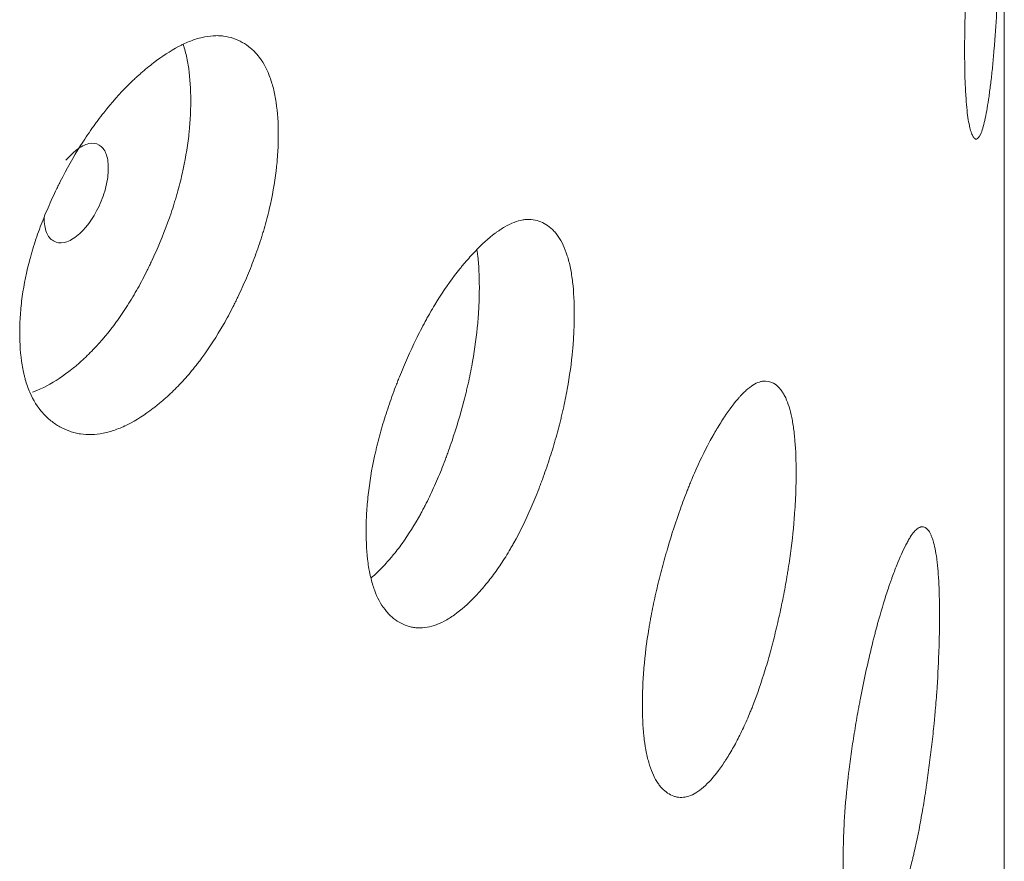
# Model space of a CAD drawing. Header units: millimetres. Extents: x 4 to 1188, y 1 to 840.
# Tile 181 of 197: x 1085.21 to 1087.87, y 265.54 to 267.81. Entities that reach past the tile are written whole.
import ezdxf

# ---------------------------------------------------------------- set-up
doc = ezdxf.new("R2010")
doc.units = ezdxf.units.MM
doc.layers.add('1', color=7, linetype='Continuous')

msp = doc.modelspace()

# ---------------------------------------------------------------- linework, layer by layer
at = {"layer": '1', "color": 154, "linetype": 'Continuous', "lineweight": 13}
msp.add_line((1087.8704, 177.1848), (1087.8704, 291.6109), dxfattribs=at)
for points, knots in [([(1087.8632, 268.3986), (1087.8632, 268.3966), (1087.8632, 268.3947), (1087.8632, 268.3908), (1087.8632, 268.3849), (1087.8632, 268.3709), (1087.8631, 268.3506), (1087.863, 268.3339), (1087.863, 268.3212), (1087.8629, 268.3169), (1087.8629, 268.3084), (1087.8629, 268.3041), (1087.8626, 268.2652), (1087.8622, 268.2296), (1087.8613, 268.1745), (1087.861, 268.1559), (1087.8605, 268.1322), (1087.8604, 268.1275), (1087.8602, 268.118), (1087.8599, 268.1037), (1087.8595, 268.0895), (1087.8588, 268.0612), (1087.8583, 268.0423), (1087.8574, 268.0142), (1087.8571, 268.0049), (1087.8565, 267.9862), (1087.8561, 267.9768), (1087.8555, 267.9582), (1087.8551, 267.9489), (1087.8545, 267.935), (1087.8543, 267.9304), (1087.854, 267.9212), (1087.8538, 267.9166), (1087.8528, 267.8938), (1087.8519, 267.8759), (1087.8492, 267.8233), (1087.8471, 267.7897), (1087.8445, 267.7537), (1087.8442, 267.7497), (1087.8436, 267.7419), (1087.8426, 267.7303), (1087.8417, 267.719), (1087.8397, 267.697), (1087.8384, 267.683), (1087.8356, 267.6563), (1087.8341, 267.6436), (1087.8318, 267.6253), (1087.831, 267.6194), (1087.8298, 267.6107), (1087.8294, 267.6079), (1087.8286, 267.6022), (1087.8282, 267.5995), (1087.8245, 267.5749), (1087.8211, 267.5559), (1087.8157, 267.5322), (1087.8139, 267.5251), (1087.8102, 267.5128), (1087.8084, 267.5076), (1087.8028, 267.4949), (1087.7983, 267.4893), (1087.7938, 267.4894), (1087.7921, 267.4899), (1087.7912, 267.4904), (1087.7886, 267.4924), (1087.7869, 267.4947), (1087.7836, 267.5008), (1087.782, 267.5046), (1087.7797, 267.5116), (1087.7785, 267.5154), (1087.7774, 267.5198), (1087.7767, 267.5228), (1087.7764, 267.5243), (1087.7732, 267.5389), (1087.7708, 267.5552), (1087.7679, 267.585), (1087.7668, 267.5985), (1087.7659, 267.6133), (1087.7656, 267.6194), (1087.7654, 267.6225), (1087.765, 267.6319), (1087.7647, 267.6383), (1087.7635, 267.6713), (1087.763, 267.7074), (1087.7631, 267.7468), (1087.7633, 267.7628), (1087.7633, 267.7709), (1087.7637, 267.7956), (1087.7641, 267.8124), (1087.7655, 267.8638), (1087.767, 267.8994), (1087.7692, 267.9412), (1087.7695, 267.9459), (1087.77, 267.9552), (1087.7708, 267.9692), (1087.7717, 267.9833), (1087.7735, 268.0113), (1087.7748, 268.03), (1087.7776, 268.0674), (1087.779, 268.0862), (1087.7814, 268.1143), (1087.7821, 268.1237), (1087.7834, 268.1377), (1087.7838, 268.1424), (1087.7846, 268.1518), (1087.785, 268.1564), (1087.7887, 268.1983), (1087.7922, 268.2345), (1087.7975, 268.2871), (1087.7994, 268.3044), (1087.8017, 268.3256), (1087.8021, 268.3298), (1087.8031, 268.3381), (1087.8035, 268.3422), (1087.8049, 268.3545), (1087.8058, 268.3625), (1087.8104, 268.4018), (1087.8141, 268.4309), (1087.8185, 268.4644), (1087.8198, 268.4742), (1087.8212, 268.4837), (1087.822, 268.49), (1087.8225, 268.4931), (1087.8246, 268.5084), (1087.8263, 268.5199), (1087.8312, 268.5524), (1087.8342, 268.5716), (1087.8374, 268.5895), (1087.8378, 268.5915), (1087.8385, 268.5952), (1087.8395, 268.6007), (1087.8418, 268.6123), (1087.8449, 268.6252), (1087.8476, 268.6335), (1087.8494, 268.6369), (1087.8501, 268.6377), (1087.8506, 268.6382), (1087.8508, 268.6384), (1087.8529, 268.6395), (1087.8545, 268.6367), (1087.8565, 268.6278), (1087.8571, 268.624), (1087.8579, 268.6182), (1087.858, 268.617), (1087.8583, 268.6144), (1087.8587, 268.6105), (1087.8591, 268.606), (1087.8603, 268.5902), (1087.861, 268.574), (1087.8617, 268.5491), (1087.8619, 268.5439), (1087.8621, 268.533), (1087.8622, 268.5273), (1087.8625, 268.5098), (1087.8627, 268.4975), (1087.8631, 268.4584), (1087.8632, 268.4297), (1087.8632, 268.3986)], [0, 0, 0, 0, 0.001953, 0.001953, 0.003906, 0.007813, 0.015625, 0.023438, 0.023438, 0.027344, 0.027344, 0.03125, 0.03125, 0.0625, 0.0625, 0.078125, 0.078125, 0.082031, 0.082031, 0.085938, 0.09375, 0.09375, 0.109375, 0.109375, 0.117187, 0.117187, 0.125, 0.125, 0.132812, 0.132812, 0.136719, 0.136719, 0.140625, 0.140625, 0.15625, 0.15625, 0.1875, 0.1875, 0.191406, 0.191406, 0.195312, 0.203125, 0.203125, 0.21875, 0.21875, 0.234375, 0.234375, 0.242187, 0.242187, 0.246094, 0.246094, 0.25, 0.25, 0.28125, 0.28125, 0.296875, 0.296875, 0.3125, 0.3125, 0.34375, 0.351562, 0.351562, 0.359375, 0.359375, 0.375, 0.375, 0.390625, 0.390625, 0.398437, 0.402344, 0.402344, 0.40625, 0.40625, 0.4375, 0.4375, 0.453125, 0.457031, 0.457031, 0.460937, 0.460937, 0.46875, 0.46875, 0.5, 0.507812, 0.507812, 0.515625, 0.515625, 0.53125, 0.53125, 0.5625, 0.5625, 0.566406, 0.566406, 0.570312, 0.578125, 0.578125, 0.59375, 0.59375, 0.609375, 0.609375, 0.617187, 0.617187, 0.621094, 0.621094, 0.625, 0.625, 0.65625, 0.65625, 0.671875, 0.671875, 0.675781, 0.675781, 0.679688, 0.679688, 0.6875, 0.6875, 0.71875, 0.71875, 0.726563, 0.730469, 0.730469, 0.734375, 0.734375, 0.75, 0.75, 0.78125, 0.78125, 0.785156, 0.785156, 0.789063, 0.796875, 0.8125, 0.828125, 0.835938, 0.839844, 0.839844, 0.84375, 0.84375, 0.875, 0.875, 0.890625, 0.890625, 0.894531, 0.894531, 0.898438, 0.90625, 0.90625, 0.9375, 0.9375, 0.945313, 0.945313, 0.953125, 0.953125, 0.96875, 0.96875, 1, 1, 1, 1]), ([(1085.9081, 267.5015), (1085.9081, 267.4996), (1085.9081, 267.4976), (1085.9081, 267.4937), (1085.908, 267.4878), (1085.9077, 267.474), (1085.9068, 267.4538), (1085.9056, 267.4373), (1085.9045, 267.4248), (1085.904, 267.4206), (1085.9032, 267.4122), (1085.9027, 267.408), (1085.8982, 267.3699), (1085.892, 267.3354), (1085.8796, 267.2825), (1085.8749, 267.2647), (1085.8683, 267.2422), (1085.867, 267.2377), (1085.8642, 267.2287), (1085.86, 267.2152), (1085.8555, 267.2018), (1085.8462, 267.1751), (1085.8396, 267.1575), (1085.8291, 267.1312), (1085.8255, 267.1225), (1085.8181, 267.1052), (1085.8143, 267.0965), (1085.8065, 267.0793), (1085.8026, 267.0707), (1085.7964, 267.0579), (1085.7944, 267.0537), (1085.7902, 267.0452), (1085.7881, 267.041), (1085.7775, 267.0201), (1085.7688, 267.0038), (1085.7416, 266.9562), (1085.7222, 266.9261), (1085.6989, 266.8944), (1085.6963, 266.891), (1085.691, 266.8841), (1085.6832, 266.8739), (1085.6752, 266.8642), (1085.6592, 266.8451), (1085.6483, 266.8332), (1085.6264, 266.8105), (1085.6152, 266.7999), (1085.5984, 266.7848), (1085.5927, 266.78), (1085.5842, 266.7729), (1085.5813, 266.7706), (1085.5756, 266.766), (1085.5727, 266.7638), (1085.547, 266.7441), (1085.5243, 266.7294), (1085.4903, 266.7123), (1085.479, 266.7074), (1085.4565, 266.6994), (1085.4455, 266.6963), (1085.4133, 266.6899), (1085.3876, 266.6893), (1085.3635, 266.6941), (1085.3539, 266.6965), (1085.3492, 266.6979), (1085.3354, 266.7027), (1085.3265, 266.7067), (1085.3095, 266.7162), (1085.3014, 266.7216), (1085.2897, 266.7309), (1085.284, 266.7359), (1085.2785, 266.7413), (1085.2749, 266.745), (1085.2731, 266.747), (1085.2575, 266.7646), (1085.2459, 266.7833), (1085.2319, 266.8159), (1085.2267, 266.8304), (1085.2226, 266.8461), (1085.221, 266.8525), (1085.2202, 266.8557), (1085.218, 266.8656), (1085.2167, 266.8723), (1085.2111, 266.9064), (1085.2086, 266.943), (1085.2093, 266.9822), (1085.2099, 266.9981), (1085.2103, 267.0061), (1085.212, 267.0305), (1085.2137, 267.0469), (1085.2206, 267.0969), (1085.2276, 267.1311), (1085.2383, 267.1708), (1085.2396, 267.1752), (1085.2421, 267.184), (1085.246, 267.1973), (1085.2502, 267.2104), (1085.259, 267.2367), (1085.2654, 267.2542), (1085.2791, 267.2889), (1085.2865, 267.3061), (1085.2982, 267.3319), (1085.3022, 267.3405), (1085.3083, 267.3534), (1085.3104, 267.3576), (1085.3146, 267.3662), (1085.3167, 267.3704), (1085.336, 267.4084), (1085.3543, 267.4411), (1085.3837, 267.4879), (1085.3938, 267.5032), (1085.4069, 267.5218), (1085.4095, 267.5255), (1085.4148, 267.5328), (1085.4174, 267.5364), (1085.4254, 267.5471), (1085.4307, 267.5541), (1085.4577, 267.5882), (1085.4797, 267.613), (1085.508, 267.6411), (1085.5165, 267.6493), (1085.5251, 267.6571), (1085.5308, 267.6623), (1085.5337, 267.6649), (1085.548, 267.6774), (1085.5594, 267.6868), (1085.5935, 267.7129), (1085.616, 267.7277), (1085.641, 267.741), (1085.6438, 267.7424), (1085.6493, 267.7452), (1085.6575, 267.7491), (1085.6764, 267.7572), (1085.7024, 267.7653), (1085.7272, 267.769), (1085.744, 267.7693), (1085.751, 267.7689), (1085.7557, 267.7685), (1085.758, 267.7683), (1085.7786, 267.7656), (1085.7953, 267.7597), (1085.8186, 267.7467), (1085.826, 267.7416), (1085.8348, 267.7342), (1085.8366, 267.7326), (1085.84, 267.7295), (1085.845, 267.7246), (1085.8498, 267.7193), (1085.8652, 267.7007), (1085.8755, 267.6827), (1085.8859, 267.656), (1085.8879, 267.6504), (1085.8915, 267.6388), (1085.8932, 267.6329), (1085.8978, 267.6146), (1085.9003, 267.6018), (1085.9062, 267.5617), (1085.9081, 267.5326), (1085.9081, 267.5015)], [0, 0, 0, 0, 0.001953, 0.001953, 0.003906, 0.007813, 0.015625, 0.023437, 0.023437, 0.027344, 0.027344, 0.03125, 0.03125, 0.0625, 0.0625, 0.078125, 0.078125, 0.082031, 0.082031, 0.085937, 0.09375, 0.09375, 0.109375, 0.109375, 0.117187, 0.117187, 0.125, 0.125, 0.132812, 0.132812, 0.136719, 0.136719, 0.140625, 0.140625, 0.15625, 0.15625, 0.1875, 0.1875, 0.191406, 0.191406, 0.195312, 0.203125, 0.203125, 0.21875, 0.21875, 0.234375, 0.234375, 0.242187, 0.242187, 0.246094, 0.246094, 0.25, 0.25, 0.28125, 0.28125, 0.296875, 0.296875, 0.3125, 0.3125, 0.34375, 0.351562, 0.351562, 0.359375, 0.359375, 0.375, 0.375, 0.390625, 0.390625, 0.398437, 0.402344, 0.402344, 0.40625, 0.40625, 0.4375, 0.4375, 0.453125, 0.457031, 0.457031, 0.460937, 0.460937, 0.46875, 0.46875, 0.5, 0.507812, 0.507812, 0.515625, 0.515625, 0.53125, 0.53125, 0.5625, 0.5625, 0.566406, 0.566406, 0.570312, 0.578125, 0.578125, 0.59375, 0.59375, 0.609375, 0.609375, 0.617187, 0.617187, 0.621094, 0.621094, 0.625, 0.625, 0.65625, 0.65625, 0.671875, 0.671875, 0.675781, 0.675781, 0.679687, 0.679687, 0.6875, 0.6875, 0.71875, 0.71875, 0.726562, 0.730469, 0.730469, 0.734375, 0.734375, 0.75, 0.75, 0.78125, 0.78125, 0.785156, 0.785156, 0.789062, 0.796875, 0.8125, 0.828125, 0.835937, 0.839844, 0.839844, 0.84375, 0.84375, 0.875, 0.875, 0.890625, 0.890625, 0.894531, 0.894531, 0.898437, 0.90625, 0.90625, 0.9375, 0.9375, 0.945312, 0.945312, 0.953125, 0.953125, 0.96875, 0.96875, 1, 1, 1, 1]), ([(1085.6514, 267.7442), (1085.6523, 267.7415), (1085.6531, 267.7387), (1085.6557, 267.7301), (1085.6573, 267.7242), (1085.6617, 267.706), (1085.664, 267.6932), (1085.6697, 267.6534), (1085.6714, 267.6246), (1085.6714, 267.5939)], [0, 0, 0, 0, 0.064671, 0.064671, 0.19829, 0.19829, 0.465526, 0.465526, 1, 1, 1, 1]), ([(1085.6714, 267.5939), (1085.6714, 267.592), (1085.6714, 267.5901), (1085.6714, 267.5862), (1085.6713, 267.5804), (1085.6711, 267.5667), (1085.6702, 267.5469), (1085.669, 267.5306), (1085.668, 267.5183), (1085.6676, 267.5142), (1085.6668, 267.5059), (1085.6663, 267.5017), (1085.662, 267.4642), (1085.6562, 267.4302), (1085.6443, 267.3781), (1085.6398, 267.3605), (1085.6335, 267.3383), (1085.6322, 267.3339), (1085.6295, 267.325), (1085.6255, 267.3117), (1085.6212, 267.2984), (1085.6063, 267.2544), (1085.5927, 267.2197), (1085.5738, 267.177), (1085.57, 267.1685), (1085.564, 267.1558), (1085.562, 267.1515), (1085.558, 267.1431), (1085.5559, 267.139), (1085.5457, 267.1182), (1085.5286, 267.0857), (1085.5057, 267.0472), (1085.4887, 267.0213), (1085.4813, 267.0105), (1085.4763, 267.0033), (1085.4737, 266.9998), (1085.4508, 266.9682), (1085.4298, 266.943), (1085.3973, 266.9093), (1085.3836, 266.896), (1085.3696, 266.8837), (1085.364, 266.8789), (1085.3612, 266.8765), (1085.3528, 266.8695), (1085.3471, 266.865), (1085.319, 266.8435), (1085.2965, 266.8291), (1085.2685, 266.8153), (1085.2629, 266.8127), (1085.2545, 266.8092), (1085.2518, 266.8081), (1085.2472, 266.8064), (1085.2455, 266.8057), (1085.2437, 266.8051)], [0, 0, 0, 0, 0.006611, 0.006611, 0.013222, 0.026444, 0.052888, 0.079331, 0.079331, 0.092553, 0.092553, 0.105775, 0.105775, 0.211551, 0.211551, 0.264438, 0.264438, 0.27766, 0.27766, 0.290882, 0.317326, 0.317326, 0.423101, 0.423101, 0.449545, 0.449545, 0.462767, 0.462767, 0.475989, 0.475989, 0.528877, 0.581764, 0.608208, 0.62143, 0.62143, 0.634652, 0.634652, 0.740427, 0.740427, 0.793315, 0.806537, 0.806537, 0.819759, 0.819759, 0.846203, 0.846203, 0.951978, 0.951978, 0.978422, 0.978422, 0.991644, 0.991644, 1, 1, 1, 1]), ([(1085.2751, 267.2769), (1085.275, 267.2609), (1085.2772, 267.2476), (1085.2857, 267.2267), (1085.292, 267.219), (1085.3093, 267.2092), (1085.3188, 267.2078), (1085.3394, 267.212), (1085.3504, 267.2175), (1085.3865, 267.2454), (1085.4068, 267.2725), (1085.4319, 267.3266), (1085.4382, 267.3441), (1085.4444, 267.3696), (1085.446, 267.378), (1085.448, 267.3945), (1085.4485, 267.4025), (1085.4485, 267.4268), (1085.4464, 267.4401), (1085.4402, 267.4558), (1085.4376, 267.4603), (1085.4314, 267.4679), (1085.4279, 267.4709), (1085.4152, 267.4781), (1085.4059, 267.4794), (1085.3855, 267.475), (1085.3746, 267.4694), (1085.3525, 267.4523), (1085.343, 267.443), (1085.3341, 267.4321)], [0, 0, 0, 0, 0.077888, 0.077888, 0.155775, 0.155775, 0.233663, 0.233663, 0.311551, 0.311551, 0.467326, 0.467326, 0.545214, 0.545214, 0.584158, 0.584158, 0.623101, 0.623101, 0.700989, 0.700989, 0.739933, 0.739933, 0.778877, 0.778877, 0.856765, 0.856765, 0.934652, 0.934652, 1, 1, 1, 1]), ([(1086.7081, 267.0162), (1086.7081, 267.0143), (1086.7081, 267.0123), (1086.7081, 267.0084), (1086.708, 267.0025), (1086.7078, 266.9886), (1086.7071, 266.9684), (1086.7061, 266.9518), (1086.7053, 266.9392), (1086.705, 266.935), (1086.7043, 266.9265), (1086.7039, 266.9223), (1086.7003, 266.8839), (1086.6955, 266.849), (1086.6857, 266.7952), (1086.6821, 266.777), (1086.6769, 266.7541), (1086.6758, 266.7495), (1086.6736, 266.7402), (1086.6703, 266.7264), (1086.6668, 266.7127), (1086.6595, 266.6854), (1086.6543, 266.6672), (1086.646, 266.6402), (1086.6431, 266.6313), (1086.6373, 266.6134), (1086.6343, 266.6045), (1086.6281, 266.5867), (1086.625, 266.5778), (1086.6201, 266.5646), (1086.6185, 266.5602), (1086.6152, 266.5514), (1086.6135, 266.547), (1086.6052, 266.5254), (1086.5982, 266.5085), (1086.5766, 266.4589), (1086.5612, 266.4274), (1086.5426, 266.394), (1086.5405, 266.3903), (1086.5364, 266.3831), (1086.5301, 266.3723), (1086.5237, 266.362), (1086.5109, 266.3418), (1086.5022, 266.3291), (1086.4846, 266.3048), (1086.4757, 266.2934), (1086.4621, 266.2771), (1086.4576, 266.2718), (1086.4507, 266.2641), (1086.4484, 266.2616), (1086.4438, 266.2566), (1086.4415, 266.2542), (1086.4208, 266.2326), (1086.4024, 266.2163), (1086.375, 266.1967), (1086.3658, 266.1909), (1086.3476, 266.1813), (1086.3387, 266.1774), (1086.3125, 266.1686), (1086.2916, 266.1661), (1086.2719, 266.1692), (1086.2641, 266.1709), (1086.2602, 266.1719), (1086.2489, 266.1757), (1086.2417, 266.1791), (1086.2278, 266.1873), (1086.2211, 266.1921), (1086.2115, 266.2006), (1086.2068, 266.2051), (1086.2023, 266.2101), (1086.1994, 266.2136), (1086.1979, 266.2154), (1086.1851, 266.2319), (1086.1755, 266.2497), (1086.164, 266.2812), (1086.1598, 266.2954), (1086.1564, 266.3108), (1086.155, 266.317), (1086.1544, 266.3202), (1086.1526, 266.3299), (1086.1516, 266.3365), (1086.1469, 266.3702), (1086.1449, 266.4066), (1086.1455, 266.4459), (1086.1459, 266.4618), (1086.1463, 266.4699), (1086.1477, 266.4944), (1086.1491, 266.5109), (1086.1548, 266.5614), (1086.1605, 266.5962), (1086.1693, 266.6366), (1086.1704, 266.6412), (1086.1724, 266.6502), (1086.1756, 266.6637), (1086.1791, 266.6772), (1086.1863, 266.7041), (1086.1916, 266.722), (1086.2028, 266.7577), (1086.2089, 266.7755), (1086.2184, 266.8022), (1086.2217, 266.8111), (1086.2268, 266.8244), (1086.2285, 266.8288), (1086.2319, 266.8376), (1086.2337, 266.842), (1086.2494, 266.8815), (1086.2644, 266.9154), (1086.2883, 266.9645), (1086.2966, 266.9805), (1086.3072, 267.0001), (1086.3094, 267.004), (1086.3137, 267.0116), (1086.3158, 267.0154), (1086.3223, 267.0267), (1086.3266, 267.0341), (1086.3485, 267.0702), (1086.3664, 267.0966), (1086.3893, 267.1267), (1086.3961, 267.1355), (1086.4031, 267.144), (1086.4077, 267.1497), (1086.41, 267.1524), (1086.4216, 267.166), (1086.4308, 267.1762), (1086.4582, 267.2048), (1086.4763, 267.2213), (1086.4963, 267.2364), (1086.4986, 267.238), (1086.503, 267.2411), (1086.5096, 267.2457), (1086.5247, 267.2551), (1086.5454, 267.2652), (1086.5652, 267.2707), (1086.5785, 267.2721), (1086.5841, 267.2723), (1086.5878, 267.2722), (1086.5897, 267.2721), (1086.606, 267.2709), (1086.6193, 267.2663), (1086.6376, 267.2549), (1086.6435, 267.2503), (1086.6505, 267.2436), (1086.6519, 267.2422), (1086.6546, 267.2393), (1086.6585, 267.2348), (1086.6623, 267.2298), (1086.6744, 267.2123), (1086.6825, 267.1951), (1086.6907, 267.1691), (1086.6923, 267.1636), (1086.6951, 267.1524), (1086.6964, 267.1465), (1086.7001, 267.1286), (1086.702, 267.116), (1086.7067, 267.0762), (1086.7081, 267.0473), (1086.7081, 267.0162)], [0, 0, 0, 0, 0.001953, 0.001953, 0.003906, 0.007812, 0.015625, 0.023437, 0.023437, 0.027344, 0.027344, 0.03125, 0.03125, 0.0625, 0.0625, 0.078125, 0.078125, 0.082031, 0.082031, 0.085937, 0.09375, 0.09375, 0.109375, 0.109375, 0.117187, 0.117187, 0.125, 0.125, 0.132812, 0.132812, 0.136719, 0.136719, 0.140625, 0.140625, 0.15625, 0.15625, 0.1875, 0.1875, 0.191406, 0.191406, 0.195312, 0.203125, 0.203125, 0.21875, 0.21875, 0.234375, 0.234375, 0.242187, 0.242187, 0.246094, 0.246094, 0.25, 0.25, 0.28125, 0.28125, 0.296875, 0.296875, 0.3125, 0.3125, 0.34375, 0.351562, 0.351562, 0.359375, 0.359375, 0.375, 0.375, 0.390625, 0.390625, 0.398437, 0.402344, 0.402344, 0.40625, 0.40625, 0.4375, 0.4375, 0.453125, 0.457031, 0.457031, 0.460937, 0.460937, 0.46875, 0.46875, 0.5, 0.507812, 0.507812, 0.515625, 0.515625, 0.53125, 0.53125, 0.5625, 0.5625, 0.566406, 0.566406, 0.570312, 0.578125, 0.578125, 0.59375, 0.59375, 0.609375, 0.609375, 0.617187, 0.617187, 0.621094, 0.621094, 0.625, 0.625, 0.65625, 0.65625, 0.671875, 0.671875, 0.675781, 0.675781, 0.679687, 0.679687, 0.6875, 0.6875, 0.71875, 0.71875, 0.726562, 0.730469, 0.730469, 0.734375, 0.734375, 0.75, 0.75, 0.78125, 0.78125, 0.785156, 0.785156, 0.789062, 0.796875, 0.8125, 0.828125, 0.835937, 0.839844, 0.839844, 0.84375, 0.84375, 0.875, 0.875, 0.890625, 0.890625, 0.894531, 0.894531, 0.898437, 0.90625, 0.90625, 0.9375, 0.9375, 0.945312, 0.945312, 0.953125, 0.953125, 0.96875, 0.96875, 1, 1, 1, 1]), ([(1086.4454, 267.1886), (1086.446, 267.1839), (1086.4466, 267.1791), (1086.4501, 267.148), (1086.4515, 267.1194), (1086.4515, 267.0887)], [0, 0, 0, 0, 0.155049, 0.155049, 1, 1, 1, 1]), ([(1086.4515, 267.0887), (1086.4515, 267.0868), (1086.4515, 267.0849), (1086.4514, 267.081), (1086.4514, 267.0752), (1086.4512, 267.0615), (1086.4505, 267.0416), (1086.4496, 267.0252), (1086.4488, 267.0128), (1086.4485, 267.0087), (1086.4478, 267.0003), (1086.4474, 266.9961), (1086.4441, 266.9583), (1086.4395, 266.9239), (1086.4301, 266.8709), (1086.4266, 266.853), (1086.4217, 266.8304), (1086.4206, 266.8258), (1086.4185, 266.8167), (1086.4154, 266.8031), (1086.412, 266.7895), (1086.4002, 266.7445), (1086.3895, 266.7088), (1086.3746, 266.6647), (1086.3715, 266.6559), (1086.3668, 266.6428), (1086.3653, 266.6384), (1086.3621, 266.6297), (1086.3604, 266.6254), (1086.3523, 266.6039), (1086.3388, 266.5702), (1086.3205, 266.53), (1086.3071, 266.5029), (1086.3011, 266.4915), (1086.2971, 266.484), (1086.2951, 266.4802), (1086.2768, 266.447), (1086.26, 266.4203), (1086.234, 266.3842), (1086.223, 266.3699), (1086.2118, 266.3566), (1086.2072, 266.3514), (1086.205, 266.3488), (1086.1982, 266.3412), (1086.1937, 266.3363), (1086.1792, 266.3212), (1086.1692, 266.3117), (1086.1593, 266.3032)], [0, 0, 0, 0, 0.007312, 0.007312, 0.014623, 0.029247, 0.058493, 0.08774, 0.08774, 0.102363, 0.102363, 0.116986, 0.116986, 0.233973, 0.233973, 0.292466, 0.292466, 0.307089, 0.307089, 0.321713, 0.350959, 0.350959, 0.467946, 0.467946, 0.497192, 0.497192, 0.511816, 0.511816, 0.526439, 0.526439, 0.584932, 0.643425, 0.672672, 0.687295, 0.687295, 0.701919, 0.701919, 0.818905, 0.818905, 0.877398, 0.892022, 0.892022, 0.906645, 0.906645, 0.935891, 0.935891, 1, 1, 1, 1]), ([(1087.3078, 266.5876), (1087.3078, 266.5856), (1087.3078, 266.5837), (1087.3077, 266.5797), (1087.3077, 266.5738), (1087.3075, 266.5599), (1087.307, 266.5397), (1087.3064, 266.523), (1087.3058, 266.5103), (1087.3055, 266.5061), (1087.305, 266.4976), (1087.3048, 266.4933), (1087.3023, 266.4547), (1087.2989, 266.4194), (1087.2919, 266.3649), (1087.2893, 266.3465), (1087.2857, 266.3232), (1087.2849, 266.3185), (1087.2834, 266.3092), (1087.281, 266.2951), (1087.2785, 266.2812), (1087.2733, 266.2533), (1087.2696, 266.2348), (1087.2637, 266.2072), (1087.2616, 266.1981), (1087.2574, 266.1798), (1087.2553, 266.1707), (1087.2509, 266.1524), (1087.2486, 266.1434), (1087.2452, 266.1298), (1087.244, 266.1253), (1087.2416, 266.1163), (1087.2404, 266.1118), (1087.2344, 266.0896), (1087.2294, 266.0722), (1087.2139, 266.0211), (1087.2027, 265.9885), (1087.1892, 265.9538), (1087.1877, 265.95), (1087.1846, 265.9425), (1087.1801, 265.9313), (1087.1754, 265.9205), (1087.1661, 265.8994), (1087.1597, 265.8861), (1087.1468, 265.8606), (1087.1403, 265.8485), (1087.1303, 265.8313), (1087.127, 265.8257), (1087.1219, 265.8175), (1087.1202, 265.8148), (1087.1168, 265.8095), (1087.1151, 265.8069), (1087.0998, 265.7839), (1087.0862, 265.7663), (1087.0657, 265.7447), (1087.0589, 265.7383), (1087.0453, 265.7274), (1087.0386, 265.7229), (1087.019, 265.7123), (1087.0032, 265.7083), (1086.9884, 265.7099), (1086.9825, 265.7111), (1086.9796, 265.7119), (1086.971, 265.7148), (1086.9655, 265.7177), (1086.955, 265.7249), (1086.9499, 265.7292), (1086.9426, 265.737), (1086.9391, 265.7412), (1086.9356, 265.7459), (1086.9334, 265.7492), (1086.9323, 265.7509), (1086.9225, 265.7665), (1086.9152, 265.7836), (1086.9064, 265.8143), (1086.9032, 265.8281), (1086.9005, 265.8433), (1086.8995, 265.8495), (1086.8991, 265.8526), (1086.8977, 265.8622), (1086.8969, 265.8687), (1086.8933, 265.9021), (1086.8917, 265.9384), (1086.8922, 265.9776), (1086.8926, 265.9936), (1086.8928, 266.0017), (1086.8939, 266.0263), (1086.895, 266.043), (1086.8993, 266.0939), (1086.9037, 266.129), (1086.9105, 266.1701), (1086.9112, 266.1747), (1086.9128, 266.1839), (1086.9153, 266.1976), (1086.9179, 266.2113), (1086.9235, 266.2388), (1086.9275, 266.2571), (1086.936, 266.2936), (1086.9406, 266.3118), (1086.9479, 266.3392), (1086.9504, 266.3483), (1086.9542, 266.3619), (1086.9555, 266.3665), (1086.9581, 266.3756), (1086.9595, 266.3801), (1086.9714, 266.4207), (1086.9827, 266.4557), (1087.0008, 266.5064), (1087.007, 266.523), (1087.015, 266.5433), (1087.0166, 266.5474), (1087.0198, 266.5554), (1087.0215, 266.5593), (1087.0263, 266.5711), (1087.0296, 266.5787), (1087.046, 266.6164), (1087.0594, 266.644), (1087.0764, 266.6758), (1087.0815, 266.6851), (1087.0866, 266.6941), (1087.0901, 266.7), (1087.0918, 266.7029), (1087.1004, 266.7173), (1087.1072, 266.7282), (1087.1274, 266.7587), (1087.1407, 266.7765), (1087.1554, 266.793), (1087.157, 266.7947), (1087.1603, 266.7982), (1087.1651, 266.8032), (1087.1761, 266.8137), (1087.1913, 266.8252), (1087.2056, 266.8321), (1087.2152, 266.8345), (1087.2192, 266.835), (1087.2219, 266.8352), (1087.2232, 266.8352), (1087.235, 266.8352), (1087.2446, 266.8315), (1087.2577, 266.8213), (1087.2619, 266.8172), (1087.2669, 266.8109), (1087.2679, 266.8096), (1087.2698, 266.8069), (1087.2726, 266.8027), (1087.2753, 266.798), (1087.2839, 266.7813), (1087.2897, 266.7646), (1087.2955, 266.7392), (1087.2966, 266.7339), (1087.2986, 266.7228), (1087.2995, 266.717), (1087.3021, 266.6993), (1087.3035, 266.6868), (1087.3067, 266.6474), (1087.3078, 266.6186), (1087.3078, 266.5876)], [0, 0, 0, 0, 0.001953, 0.001953, 0.003906, 0.007812, 0.015625, 0.023437, 0.023437, 0.027344, 0.027344, 0.03125, 0.03125, 0.0625, 0.0625, 0.078125, 0.078125, 0.082031, 0.082031, 0.085938, 0.09375, 0.09375, 0.109375, 0.109375, 0.117188, 0.117188, 0.125, 0.125, 0.132813, 0.132813, 0.136719, 0.136719, 0.140625, 0.140625, 0.15625, 0.15625, 0.1875, 0.1875, 0.191406, 0.191406, 0.195313, 0.203125, 0.203125, 0.21875, 0.21875, 0.234375, 0.234375, 0.242188, 0.242188, 0.246094, 0.246094, 0.25, 0.25, 0.28125, 0.28125, 0.296875, 0.296875, 0.3125, 0.3125, 0.34375, 0.351563, 0.351563, 0.359375, 0.359375, 0.375, 0.375, 0.390625, 0.390625, 0.398438, 0.402344, 0.402344, 0.40625, 0.40625, 0.4375, 0.4375, 0.453125, 0.457031, 0.457031, 0.460938, 0.460938, 0.46875, 0.46875, 0.5, 0.507813, 0.507813, 0.515625, 0.515625, 0.53125, 0.53125, 0.5625, 0.5625, 0.566406, 0.566406, 0.570313, 0.578125, 0.578125, 0.59375, 0.59375, 0.609375, 0.609375, 0.617188, 0.617188, 0.621094, 0.621094, 0.625, 0.625, 0.65625, 0.65625, 0.671875, 0.671875, 0.675781, 0.675781, 0.679688, 0.679688, 0.6875, 0.6875, 0.71875, 0.71875, 0.726563, 0.730469, 0.730469, 0.734375, 0.734375, 0.75, 0.75, 0.78125, 0.78125, 0.785156, 0.785156, 0.789063, 0.796875, 0.8125, 0.828125, 0.835938, 0.839844, 0.839844, 0.84375, 0.84375, 0.875, 0.875, 0.890625, 0.890625, 0.894531, 0.894531, 0.898438, 0.90625, 0.90625, 0.9375, 0.9375, 0.945313, 0.945313, 0.953125, 0.953125, 0.96875, 0.96875, 1, 1, 1, 1]), ([(1087.6953, 266.1988), (1087.6953, 266.1968), (1087.6953, 266.1949), (1087.6953, 266.1909), (1087.6953, 266.185), (1087.6952, 266.1711), (1087.6949, 266.1508), (1087.6945, 266.1341), (1087.6942, 266.1214), (1087.6941, 266.1172), (1087.6938, 266.1086), (1087.6936, 266.1043), (1087.6922, 266.0656), (1087.6903, 266.0301), (1087.6864, 265.9752), (1087.6849, 265.9566), (1087.6828, 265.933), (1087.6823, 265.9283), (1087.6815, 265.9188), (1087.6801, 265.9047), (1087.6787, 265.8905), (1087.6757, 265.8623), (1087.6735, 265.8436), (1087.6701, 265.8157), (1087.6689, 265.8064), (1087.6665, 265.7878), (1087.6653, 265.7785), (1087.6627, 265.76), (1087.6614, 265.7508), (1087.6593, 265.737), (1087.6586, 265.7324), (1087.6573, 265.7233), (1087.6566, 265.7187), (1087.653, 265.6961), (1087.6501, 265.6784), (1087.6408, 265.6263), (1087.6342, 265.593), (1087.626, 265.5575), (1087.6251, 265.5535), (1087.6232, 265.5458), (1087.6204, 265.5343), (1087.6176, 265.5232), (1087.6119, 265.5015), (1087.608, 265.4878), (1087.6001, 265.4615), (1087.596, 265.4489), (1087.5898, 265.4311), (1087.5878, 265.4252), (1087.5846, 265.4167), (1087.5835, 265.4139), (1087.5814, 265.4084), (1087.5804, 265.4057), (1087.5708, 265.3817), (1087.5622, 265.3632), (1087.5491, 265.3402), (1087.5448, 265.3334), (1087.536, 265.3215), (1087.5317, 265.3166), (1087.519, 265.3047), (1087.5088, 265.2996), (1087.499, 265.3003), (1087.4952, 265.301), (1087.4932, 265.3016), (1087.4876, 265.3041), (1087.484, 265.3065), (1087.477, 265.313), (1087.4736, 265.317), (1087.4688, 265.3243), (1087.4664, 265.3283), (1087.4641, 265.3328), (1087.4626, 265.3359), (1087.4619, 265.3375), (1087.4554, 265.3524), (1087.4504, 265.3691), (1087.4445, 265.3992), (1087.4424, 265.4128), (1087.4406, 265.4278), (1087.4399, 265.4339), (1087.4396, 265.437), (1087.4387, 265.4464), (1087.4381, 265.4529), (1087.4357, 265.486), (1087.4346, 265.5222), (1087.435, 265.5615), (1087.4352, 265.5775), (1087.4354, 265.5857), (1087.4361, 265.6103), (1087.4368, 265.627), (1087.4398, 265.6782), (1087.4427, 265.7137), (1087.4473, 265.7552), (1087.4478, 265.7599), (1087.4489, 265.7692), (1087.4505, 265.7831), (1087.4523, 265.797), (1087.456, 265.8248), (1087.4587, 265.8433), (1087.4644, 265.8804), (1087.4674, 265.899), (1087.4723, 265.9268), (1087.4739, 265.9361), (1087.4765, 265.95), (1087.4773, 265.9546), (1087.4791, 265.9639), (1087.4799, 265.9685), (1087.4879, 266.0099), (1087.4953, 266.0457), (1087.5072, 266.0976), (1087.5112, 266.1146), (1087.5164, 266.1355), (1087.5175, 266.1396), (1087.5196, 266.1478), (1087.5206, 266.1519), (1087.5238, 266.164), (1087.5259, 266.1719), (1087.5365, 266.2106), (1087.5451, 266.2391), (1087.5559, 266.272), (1087.5592, 266.2817), (1087.5624, 266.291), (1087.5646, 266.2971), (1087.5657, 266.3002), (1087.5711, 266.3152), (1087.5754, 266.3264), (1087.5881, 266.3583), (1087.5963, 266.3769), (1087.6054, 266.3944), (1087.6064, 266.3963), (1087.6084, 266.3999), (1087.6113, 266.4053), (1087.6181, 266.4164), (1087.6272, 266.4289), (1087.6359, 266.4368), (1087.6416, 266.4398), (1087.644, 266.4405), (1087.6456, 266.4409), (1087.6464, 266.4411), (1087.6534, 266.4418), (1087.659, 266.4387), (1087.6667, 266.4294), (1087.6691, 266.4255), (1087.672, 266.4195), (1087.6725, 266.4183), (1087.6737, 266.4157), (1087.6753, 266.4117), (1087.6768, 266.4071), (1087.6818, 266.391), (1087.6851, 266.3747), (1087.6884, 266.3496), (1087.689, 266.3444), (1087.6901, 266.3334), (1087.6907, 266.3277), (1087.6921, 266.3102), (1087.6929, 266.2978), (1087.6947, 266.2586), (1087.6953, 266.2299), (1087.6953, 266.1988)], [0, 0, 0, 0, 0.001953, 0.001953, 0.003906, 0.007812, 0.015625, 0.023437, 0.023437, 0.027344, 0.027344, 0.03125, 0.03125, 0.0625, 0.0625, 0.078125, 0.078125, 0.082031, 0.082031, 0.085938, 0.09375, 0.09375, 0.109375, 0.109375, 0.117188, 0.117188, 0.125, 0.125, 0.132812, 0.132812, 0.136719, 0.136719, 0.140625, 0.140625, 0.15625, 0.15625, 0.1875, 0.1875, 0.191406, 0.191406, 0.195313, 0.203125, 0.203125, 0.21875, 0.21875, 0.234375, 0.234375, 0.242188, 0.242188, 0.246094, 0.246094, 0.25, 0.25, 0.28125, 0.28125, 0.296875, 0.296875, 0.3125, 0.3125, 0.34375, 0.351562, 0.351562, 0.359375, 0.359375, 0.375, 0.375, 0.390625, 0.390625, 0.398438, 0.402344, 0.402344, 0.40625, 0.40625, 0.4375, 0.4375, 0.453125, 0.457031, 0.457031, 0.460938, 0.460938, 0.46875, 0.46875, 0.5, 0.507813, 0.507813, 0.515625, 0.515625, 0.53125, 0.53125, 0.5625, 0.5625, 0.566406, 0.566406, 0.570313, 0.578125, 0.578125, 0.59375, 0.59375, 0.609375, 0.609375, 0.617188, 0.617188, 0.621094, 0.621094, 0.625, 0.625, 0.65625, 0.65625, 0.671875, 0.671875, 0.675781, 0.675781, 0.679688, 0.679688, 0.6875, 0.6875, 0.71875, 0.71875, 0.726563, 0.730469, 0.730469, 0.734375, 0.734375, 0.75, 0.75, 0.78125, 0.78125, 0.785156, 0.785156, 0.789063, 0.796875, 0.8125, 0.828125, 0.835938, 0.839844, 0.839844, 0.84375, 0.84375, 0.875, 0.875, 0.890625, 0.890625, 0.894531, 0.894531, 0.898438, 0.90625, 0.90625, 0.9375, 0.9375, 0.945313, 0.945313, 0.953125, 0.953125, 0.96875, 0.96875, 1, 1, 1, 1])]:
    msp.add_open_spline(points, degree=3, knots=knots, dxfattribs=at)

doc.saveas('drawing.dxf')
